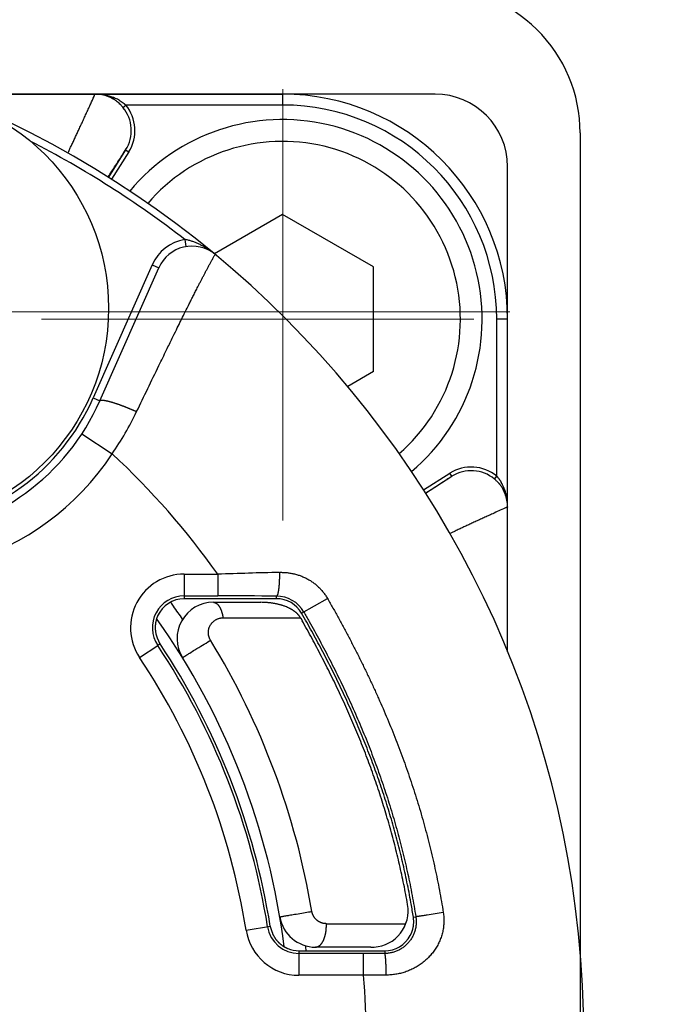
# Model space of a CAD drawing. Header units: millimetres. Extents: x 0 to 1071, y 0 to 742.
# Tile 29 of 130: x 461 to 470, y 299 to 313. Entities that reach past the tile are written whole.
import ezdxf

# ---------------------------------------------------------------- set-up
doc = ezdxf.new("R2010")
doc.units = ezdxf.units.MM
doc.header["$LTSCALE"] = 0.454724
doc.linetypes.add('CENTER', pattern=[50.8, 31.75, -6.35, 6.35, -6.35])
doc.layers.add('NoLayerName_001', color=7, linetype='Continuous')

# ---------------------------------------------------------------- blocks, each defined once
blk = doc.blocks.new('DIM_0005')
at = {"color": 3, "linetype": 'Continuous', "lineweight": 13}
blk.add_arc((54.498, 47.197), 54.498, 300, 210, dxfattribs=at)

msp = doc.modelspace()

# ---------------------------------------------------------------- linework, layer by layer
at = {"layer": 'NoLayerName_001', "color": 60, "linetype": 'Continuous', "lineweight": 25}
for p, q in [((460.195128, 311.562609), (464.860629, 311.562609)), ((466.961134, 311.562609), (460.207286, 311.562609)), ((464.860629, 311.562609), (464.860629, 311.412609)), ((462.659785, 311.380745), (462.698283, 311.412609)), ((464.860629, 311.412609), (462.698283, 311.412609)), ((462.696928, 310.794268), (462.458278, 310.416935)), ((462.739185, 310.767542), (462.500531, 310.390202)), ((462.696928, 310.794268), (462.739185, 310.767542)), ((467.961134, 303.882148), (467.961134, 310.562609)), ((463.511128, 309.560795), (463.52774, 309.462184)), ((463.062177, 309.212055), (462.249973, 307.37775)), ((462.34141, 307.337263), (463.153615, 309.171568)), ((463.062177, 309.212055), (463.153615, 309.171568)), ((467.961134, 308.462104), (467.811134, 308.462104)), ((467.811134, 306.299758), (467.811134, 308.462104)), ((462.249973, 307.37775), (462.34141, 307.337263)), ((462.093935, 306.883199), (462.51184, 306.608689)), ((466.802147, 306.110494), (467.166069, 306.340662)), ((466.828932, 306.068275), (467.192795, 306.298405)), ((467.192795, 306.298405), (467.166069, 306.340662)), ((467.779275, 306.261266), (467.811134, 306.299758)), ((463.50373, 304.951104), (463.503337, 304.612609)), ((463.50373, 304.951104), (463.966208, 304.950617)), ((463.966208, 304.950617), (463.965922, 304.650663)), ((463.503382, 304.65115), (463.965922, 304.650663)), ((464.775386, 304.612609), (464.775411, 304.649074)), ((463.905394, 304.612609), (463.503337, 304.612609)), ((463.945367, 304.612609), (463.905394, 304.612609)), ((463.905407, 304.562607), (464.559024, 304.562607)), ((464.559031, 304.612609), (463.945367, 304.612609)), ((464.57453, 304.612609), (464.559031, 304.612609)), ((464.775386, 304.612609), (464.57453, 304.612609)), ((465.122265, 304.411796), (465.478195, 304.616314)), ((464.038343, 304.349409), (465.106756, 304.349409)), ((465.106756, 304.349409), (465.112277, 304.339702)), ((465.112277, 304.339702), (465.123827, 304.319349)), ((465.123827, 304.319349), (465.129852, 304.308702)), ((462.888601, 303.803197), (463.138163, 303.969604)), ((463.173107, 303.992901), (463.138163, 303.969604)), ((466.6318, 300.407513), (466.628145, 300.428058)), ((466.6624, 300.225568), (466.69627, 300.230968)), ((464.356513, 300.046946), (464.693203, 300.100403)), ((465.462777, 300.136206), (466.558717, 300.136206)), ((465.084863, 299.762609), (465.084961, 299.425216)), ((465.084863, 299.762609), (465.270868, 299.762609)), ((465.270868, 299.762609), (465.461346, 299.762609)), ((466.076843, 299.812602), (465.314275, 299.812602)), ((465.461346, 299.762609), (466.059261, 299.762609)), ((466.059261, 299.762609), (466.076881, 299.762609)), ((466.076881, 299.762609), (466.267385, 299.762609)), ((466.267385, 299.762609), (466.267396, 299.725693)), ((465.97715, 299.725433), (465.084874, 299.72517)), ((466.267396, 299.725693), (465.97715, 299.725433)), ((465.977239, 299.425478), (465.97715, 299.725433)), ((465.977239, 299.425478), (465.084961, 299.425216)), ((466.288162, 299.427324), (465.977239, 299.425478))]:
    msp.add_line(p, q, dxfattribs=at)
at = {"layer": 'NoLayerName_001', "color": 4, "linetype": 'CENTER', "lineweight": 13}
for p, q in [((464.861134, 305.687462), (464.861134, 311.632281)), ((485.315556, 308.562609), (392.461134, 308.562609)), ((461.534723, 308.462609), (467.495912, 308.462609))]:
    msp.add_line(p, q, dxfattribs=at)
at = {"layer": 'NoLayerName_001', "color": 7, "linetype": 'Continuous', "lineweight": 25}
msp.add_line((468.961134, 311.027829), (468.961134, 286.097389), dxfattribs=at)
at = {"layer": 'NoLayerName_001', "color": 4, "linetype": 'Continuous', "lineweight": 25}
for p, q in [((464.860629, 309.90548), (463.919883, 309.36234)), ((466.110629, 309.183792), (464.860629, 309.90548)), ((466.110629, 307.740416), (466.110629, 309.183792)), ((466.110629, 307.740416), (465.757005, 307.536251))]:
    msp.add_line(p, q, dxfattribs=at)
at = {"layer": 'NoLayerName_001', "color": 2, "linetype": 'CENTER', "lineweight": 13}
msp.add_line((429.947237, 308.562609), (472.613284, 308.562609), dxfattribs=at)
at = {"layer": 'NoLayerName_001', "color": 60, "linetype": 'Continuous', "lineweight": 25}
msp.add_circle((459.461134, 308.612609), 3, dxfattribs=at)
at = {"layer": 'NoLayerName_001', "color": 7, "linetype": 'Continuous', "lineweight": 25}
msp.add_arc((466.961134, 311.027829), 2, 360, 90.9877604, dxfattribs=at)
at = {"layer": 'NoLayerName_001', "color": 60, "linetype": 'Continuous', "lineweight": 25}
for centre, radius, start, end in [((455.011134, 298.562609), 14, 270, 90), ((462.275377, 311.062953), 0.499656, 68.2282014, 90.0049072), ((462.277062, 310.848238), 0.714371, 77.9839811, 90.0640304), ((462.276245, 311.066319), 0.49629, 68.5612944, 89.997857), ((464.860629, 308.462104), 3.100505, 0, 90), ((466.961134, 310.562609), 1, 0, 90), ((462.275663, 311.064664), 0.498043, 60.9026689, 68.5686006), ((462.275174, 311.062127), 0.500498, 60.9950093, 68.2417173), ((462.28726, 311.085696), 0.474017, 55.496817, 60.8914351), ((462.299884, 310.930249), 0.629086, 67.3537277, 69.0399153), ((462.320283, 310.979136), 0.576114, 65.8541682, 67.3539617), ((462.276148, 311.06956), 0.493609, 48.1593841, 55.4948266), ((462.325623, 310.990201), 0.563832, 59.5259865, 65.8894137), ((462.261559, 311.052691), 0.515909, 44.6576572, 48.2019571), ((462.252326, 311.043623), 0.52885, 39.603578, 44.6534226), ((462.274194, 311.061906), 0.550327, 327.6640847, 39.5892319), ((464.860629, 308.462104), 2.950505, 0, 90), ((462.274275, 311.061944), 0.500266, 327.652935, 39.5893848), ((455.011134, 298.562609), 13.9, 52.301205, 62.7196377), ((459.461134, 308.612609), 3.15, 156.1169047, 336.1169047), ((459.461134, 308.612609), 3.049999, 156.1169047, 336.1169047), ((459.461134, 308.612609), 3.649994, 165.5335513, 326.7002572), ((463.610801, 308.969132), 0.599998, 99.5624207, 156.1169047), ((463.610801, 308.969132), 0.5, 50.4305974, 156.1169047), ((458.803986, 309.144045), 4.491793, 325.6364637, 334.2050395), ((455.011134, 298.562609), 11, 35.5017648, 47.0090874), ((467.460431, 305.875678), 0.55032, 50.4102216, 122.3362509), ((467.460474, 305.875746), 0.500271, 50.4113492, 122.3470565), ((467.442152, 305.853809), 0.528842, 45.4034987, 50.3961797), ((467.451021, 305.86285), 0.516177, 41.8836167, 45.3999466), ((467.386792, 305.926018), 0.566046, 22.6038826, 30.5551592), ((467.489169, 305.891638), 0.468282, 29.0926885, 30.9073802), ((467.460652, 305.87665), 0.500498, 21.759527, 29.0049418), ((467.463117, 305.877106), 0.498122, 22.0563949, 29.0965281), ((467.315655, 305.896235), 0.643166, 16.8698854, 22.6175549), ((467.464591, 305.877672), 0.496543, 0.0076595, 22.0596706), ((467.461477, 305.876852), 0.499656, 359.995094, 21.7730296), ((467.280686, 305.88553), 0.679736, 11.7911734, 16.8780017), ((467.246222, 305.878489), 0.714912, 359.9398664, 11.7791251), ((463.502871, 304.212797), 0.738304, 89.933391, 213.6956882), ((471.249132, 71.452745), 233.611424, 91.57794473, 91.78650713), ((463.502868, 304.212797), 0.438347, 89.9328297, 213.6961355), ((463.598817, -88.453761), 393.104596, 89.82850878, 89.94649359), ((464.772989, 304.211512), 0.437569, 29.8322712, 89.6829348), ((463.503374, 304.212566), 0.400043, 90.0051932, 155.9920625), ((454.787374, 298.404275), 10.521582, 35.47548, 35.8419246), ((454.993257, 298.549623), 10.269564, 34.2471974, 35.4817239), ((463.905407, 304.062607), 0.5, 90, 211.5881247), ((464.559265, 303.463648), 1.098959, 86.0210318, 90.0125817), ((464.775312, 304.21248), 0.400129, 29.876284, 89.989368), ((464.668201, 303.904662), 0.642572, 63.7326281, 68.9913927), ((454.961134, 298.562609), 10, 7.2123135, 35.2031057), ((455.036744, 298.569804), 9.736056, 9.006684, 33.6844565), ((455.011134, 298.562609), 9.8, 9.0248484, 33.6364644), ((454.921529, 298.565221), 10.487495, 9.5512605, 31.4685072), ((455.036676, 298.569781), 9.436173, 9.0062856, 33.6840029), ((466.090866, 300.312602), 0.5, 273.6180716, 9.9916276), ((455.990953, 298.524364), 10.806197, 9.0576761, 10.0359266), ((465.314275, 300.312602), 0.5, 189.5940284, 270), ((466.26509, 300.162619), 0.402266, 354.4478045, 9.00308), ((465.084741, 300.162566), 0.737351, 189.0215239, 270.0171355), ((465.084744, 300.16257), 0.4374, 189.0218678, 270.0170162), ((466.267449, 300.162534), 0.399925, 269.9908192, 331.587556), ((465.084627, 300.161351), 0.398742, 247.4449301, 270.0338052), ((454.977358, 298.56554), 10.278384, 6.8886072, 7.0759619), ((454.974253, 298.565165), 10.281511, 6.6892537, 6.8886068), ((466.076893, 300.852963), 1.040362, 269.997267, 272.5069348), ((455.011134, 298.562609), 11, 355.5009436, 4.4990564)]:
    msp.add_arc(centre, radius, start, end, dxfattribs=at)
at = {"layer": 'NoLayerName_001', "color": 4, "linetype": 'Continuous', "lineweight": 25}
for radius, start, end in [(2.75, 310.2341762, 140.0559433), (2.45, 310.9420523, 139.3480671)]:
    msp.add_arc((464.860629, 308.462104), radius, start, end, dxfattribs=at)
at = {"layer": 'NoLayerName_001', "color": 60, "linetype": 'Continuous', "lineweight": 25}
for points, knots in [([(461.900363, 310.751829), (461.907691, 310.767186), (461.922366, 310.797891), (461.945474, 310.846568), (461.969714, 310.897847), (461.995056, 310.951742), (462.020298, 311.005683), (462.046638, 311.062242), (462.074064, 311.121424), (462.10256, 311.183235), (462.130939, 311.2451), (462.159206, 311.307016), (462.18736, 311.368984), (462.221253, 311.443918), (462.246784, 311.500846), (462.26433, 311.539599), (462.267901, 311.547323), (462.271368, 311.555091), (462.274055, 311.560085), (462.27535, 311.562601)], [0, 0, 0, 0, 0.05104757, 0.1020951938, 0.1616507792, 0.2212063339, 0.2807618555, 0.3403173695, 0.4083808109, 0.4764442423, 0.5445076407, 0.6125710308, 0.6806344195, 0.7486977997, 0.8593004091, 0.8678096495, 0.8763149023, 0.8848306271, 0.8933190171, 0.8933190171, 0.8933190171, 0.8933190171]), ([(462.425783, 311.546957), (462.427468, 311.546591), (462.430838, 311.545868), (462.435882, 311.544728), (462.440918, 311.543555), (462.445946, 311.542343), (462.450965, 311.541093), (462.455974, 311.539804), (462.460975, 311.538478), (462.465966, 311.537112), (462.470946, 311.535709), (462.475916, 311.534267), (462.480875, 311.532786), (462.485822, 311.531267), (462.490757, 311.529709), (462.495679, 311.528112), (462.500588, 311.526476), (462.505484, 311.524802), (462.510366, 311.523089), (462.515232, 311.521335), (462.520086, 311.519548), (462.523307, 311.518318), (462.524919, 311.517708)], [0, 0, 0, 0, 0.0051707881, 0.0103415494, 0.0155125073, 0.0206838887, 0.0258559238, 0.0310287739, 0.0362023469, 0.0413764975, 0.0465510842, 0.05172597, 0.0569010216, 0.0620761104, 0.067251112, 0.0724259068, 0.0776003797, 0.0827744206, 0.0879479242, 0.0931207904, 0.0982929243, 0.1034642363, 0.1034642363, 0.1034642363, 0.1034642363]), ([(462.517854, 311.499845), (462.518189, 311.499695), (462.518846, 311.499356), (462.519923, 311.499077), (462.52103, 311.498921), (462.522167, 311.4989), (462.523318, 311.498992), (462.524476, 311.499184), (462.525626, 311.499464), (462.52676, 311.499818), (462.527864, 311.500232), (462.528932, 311.500694), (462.529959, 311.501197), (462.530947, 311.501737), (462.531901, 311.502309), (462.532828, 311.502912), (462.533732, 311.503541), (462.534619, 311.504195), (462.535494, 311.504868), (462.53636, 311.505559), (462.537216, 311.506268), (462.538061, 311.506993), (462.538896, 311.507733), (462.539719, 311.508488), (462.540529, 311.509257), (462.541327, 311.510036), (462.541847, 311.510568), (462.542108, 311.510832)], [0, 0, 0, 0, 0.00110380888, 0.00220539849, 0.00331912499, 0.004452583, 0.00560761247, 0.00678147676, 0.0079679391, 0.00915813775, 0.01034125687, 0.01150536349, 0.01264656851, 0.01377022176, 0.01488158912, 0.01598535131, 0.01708562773, 0.01818602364, 0.01928963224, 0.0203975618, 0.02150905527, 0.02262324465, 0.0237392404, 0.02485613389, 0.02597299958, 0.02708889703, 0.02820287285, 0.02820287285, 0.02820287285, 0.02820287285]), ([(462.611569, 311.476145), (462.61311, 311.475228), (462.616198, 311.473404), (462.620792, 311.470603), (462.625361, 311.467762), (462.629902, 311.464874), (462.634415, 311.461941), (462.6389, 311.458963), (462.643356, 311.45594), (462.647782, 311.452871), (462.652178, 311.449758), (462.656543, 311.4466), (462.660876, 311.443398), (462.665175, 311.440151), (462.669441, 311.436861), (462.673673, 311.433526), (462.677869, 311.430149), (462.682028, 311.426728), (462.686151, 311.423264), (462.690235, 311.419756), (462.694286, 311.416211), (462.696948, 311.413806), (462.698283, 311.412609)], [0, 0, 0, 0, 0.0053799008, 0.0107597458, 0.0161399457, 0.0215209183, 0.0269030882, 0.0322867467, 0.0376717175, 0.0430577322, 0.0484445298, 0.053831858, 0.0592194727, 0.0646071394, 0.0699946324, 0.0753817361, 0.080768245, 0.0861539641, 0.0915387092, 0.0969223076, 0.1023045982, 0.1076854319, 0.1076854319, 0.1076854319, 0.1076854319]), ([(462.455022, 310.420536), (462.489071, 310.473626), (462.537076, 310.548618), (462.595297, 310.639095), (462.627532, 310.68894), (462.64771, 310.720073), (462.659852, 310.738731), (462.665935, 310.748052), (462.676175, 310.763519), (462.686134, 310.779179), (462.694787, 310.791239), (462.696928, 310.794268)], [0, 0, 0, 0, 0.1892110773, 0.2671217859, 0.3227708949, 0.3672926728, 0.3784234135, 0.3895532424, 0.4006815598, 0.4340751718, 0.4452036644, 0.4452036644, 0.4452036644, 0.4452036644]), ([(463.929308, 309.354558), (463.923218, 309.359487), (463.911112, 309.369436), (463.89251, 309.38381), (463.873644, 309.397843), (463.854469, 309.411466), (463.835002, 309.424685), (463.815242, 309.437483), (463.795192, 309.449853), (463.774855, 309.461783), (463.754235, 309.473262), (463.733335, 309.48428), (463.712166, 309.49482), (463.690732, 309.504841), (463.669044, 309.514299), (463.647115, 309.523148), (463.624957, 309.531344), (463.602582, 309.53884), (463.580003, 309.5456), (463.557225, 309.551542), (463.534287, 309.556764), (463.518833, 309.55938), (463.511128, 309.560795)], [0, 0, 0, 0, 0.023501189, 0.047006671, 0.0705177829, 0.0940362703, 0.117564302, 0.1411044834, 0.1646598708, 0.1882339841, 0.2118308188, 0.2354548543, 0.2591058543, 0.2827693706, 0.3064305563, 0.3300773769, 0.3537008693, 0.3772954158, 0.4008590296, 0.4243936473, 0.4479054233, 0.4714050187, 0.4714050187, 0.4714050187, 0.4714050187]), ([(462.848204, 307.189433), (462.950413, 307.400697), (463.087425, 307.684743), (463.250979, 308.021125), (463.331452, 308.185873), (463.39284, 308.310968), (463.444718, 308.416223), (463.490286, 308.508234), (463.532771, 308.593587), (463.568865, 308.665737), (463.601815, 308.731259), (463.631587, 308.79017), (463.66149, 308.849014), (463.688197, 308.901256), (463.711667, 308.946915), (463.731862, 308.986012), (463.752142, 309.025064), (463.772515, 309.064068), (463.792988, 309.10302), (463.813566, 309.141916), (463.83081, 309.174279), (463.844672, 309.200134), (463.855104, 309.219506), (463.865575, 309.238856), (463.876086, 309.258185), (463.886633, 309.277494), (463.897227, 309.296778), (463.911403, 309.322462), (463.922126, 309.341675), (463.929254, 309.354494)], [0, 0, 0, 0, 0.704067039, 0.94609024, 1.122107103, 1.254119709, 1.364130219, 1.474140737, 1.562149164, 1.650157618, 1.716163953, 1.782170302, 1.848176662, 1.91418304, 1.958187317, 2.002191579, 2.046195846, 2.09020015, 2.134204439, 2.178208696, 2.222212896, 2.244214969, 2.266217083, 2.288219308, 2.310221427, 2.332223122, 2.354225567, 2.376228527, 2.420231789, 2.420231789, 2.420231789, 2.420231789]), ([(462.34141, 307.337263), (462.344515, 307.339673), (462.350232, 307.346033), (462.362881, 307.34695), (462.374783, 307.347268), (462.386706, 307.346483), (462.398585, 307.345205), (462.410408, 307.343445), (462.422137, 307.341316), (462.4338, 307.338894), (462.445421, 307.336274), (462.457011, 307.333501), (462.468571, 307.330582), (462.480101, 307.327532), (462.491601, 307.324363), (462.503072, 307.321089), (462.514516, 307.317723), (462.525932, 307.31427), (462.537321, 307.310732), (462.548683, 307.307114), (462.560021, 307.303419), (462.571334, 307.29965), (462.582624, 307.295812), (462.593892, 307.291907), (462.605138, 307.287939), (462.616363, 307.283913), (462.627569, 307.27983), (462.638755, 307.275696), (462.649924, 307.271513), (462.661076, 307.267285), (462.672212, 307.263016), (462.683332, 307.258707), (462.694436, 307.254358), (462.705524, 307.24997), (462.716597, 307.245543), (462.727653, 307.241077), (462.738693, 307.236571), (462.749718, 307.232028), (462.760726, 307.227445), (462.771719, 307.222829), (462.779033, 307.219714), (462.782691, 307.218162)], [0, 0, 0, 0, 0.0117924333, 0.0243034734, 0.036037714, 0.0479913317, 0.0599771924, 0.0719153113, 0.0838299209, 0.0957377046, 0.1076486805, 0.1195658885, 0.1314886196, 0.1434155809, 0.1553450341, 0.1672748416, 0.1792030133, 0.1911295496, 0.2030549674, 0.2149797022, 0.2269041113, 0.2388284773, 0.2507530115, 0.2626778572, 0.274603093, 0.2865287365, 0.2984547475, 0.3103810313, 0.3223074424, 0.3342337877, 0.3461598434, 0.3580855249, 0.3700108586, 0.3819358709, 0.3938605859, 0.4057850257, 0.4177092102, 0.4296331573, 0.4415568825, 0.4534803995, 0.4654037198, 0.4654037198, 0.4654037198, 0.4654037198]), ([(462.782691, 307.218162), (462.786345, 307.216596), (462.793655, 307.213475), (462.804597, 307.208739), (462.815524, 307.20397), (462.826435, 307.199162), (462.837331, 307.194322), (462.844578, 307.19106), (462.848204, 307.189433)], [0, 0, 0, 0, 0.01192313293, 0.02384608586, 0.03576886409, 0.04769147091, 0.05961390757, 0.07153617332, 0.07153617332, 0.07153617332, 0.07153617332]), ([(467.192795, 306.298405), (467.189873, 306.296337), (467.178242, 306.287984), (467.163137, 306.278369), (467.148217, 306.268486), (467.133232, 306.2587), (467.10621, 306.241161), (467.064158, 306.213906), (466.988947, 306.165422), (466.91063, 306.115147), (466.850347, 306.076537), (466.832264, 306.064951)], [0, 0, 0, 0, 0.0107366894, 0.0429544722, 0.0536910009, 0.0644289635, 0.0966455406, 0.1503356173, 0.2147643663, 0.3650993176, 0.4295281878, 0.4295281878, 0.4295281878, 0.4295281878]), ([(467.811134, 306.299758), (467.812321, 306.298433), (467.814707, 306.295793), (467.818223, 306.291777), (467.821703, 306.287728), (467.825138, 306.283641), (467.828531, 306.279518), (467.831882, 306.275359), (467.835191, 306.271165), (467.838457, 306.266937), (467.841679, 306.262675), (467.844859, 306.258379), (467.847996, 306.254052), (467.851089, 306.249694), (467.854139, 306.245304), (467.857144, 306.240885), (467.860106, 306.236437), (467.863023, 306.23196), (467.865895, 306.227455), (467.868722, 306.222923), (467.871509, 306.218368), (467.873324, 306.215305), (467.874237, 306.213778)], [0, 0, 0, 0, 0.0053377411, 0.0106755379, 0.0160136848, 0.0213524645, 0.0266921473, 0.032032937, 0.0373747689, 0.0427174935, 0.0480609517, 0.0534049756, 0.0587493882, 0.0640940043, 0.0694386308, 0.0747830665, 0.0801271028, 0.0854705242, 0.0908131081, 0.0961546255, 0.101494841, 0.1068335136, 0.1068335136, 0.1068335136, 0.1068335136]), ([(467.835316, 306.207459), (467.836353, 306.206292), (467.838435, 306.203964), (467.84151, 306.20043), (467.844557, 306.196871), (467.84757, 306.193283), (467.85055, 306.189666), (467.853497, 306.18602), (467.856409, 306.182346), (467.859287, 306.178644), (467.86213, 306.174915), (467.864938, 306.171158), (467.86771, 306.167374), (467.870446, 306.163564), (467.873144, 306.159728), (467.875805, 306.155866), (467.878429, 306.151979), (467.881014, 306.148066), (467.88356, 306.14413), (467.886066, 306.140168), (467.888537, 306.136186), (467.890145, 306.133508), (467.890954, 306.132172)], [0, 0, 0, 0, 0.0046846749, 0.00936932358, 0.0140542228, 0.01873965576, 0.02342591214, 0.02811323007, 0.03280152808, 0.03749061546, 0.0421803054, 0.04687041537, 0.05156076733, 0.05625118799, 0.06094150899, 0.06563156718, 0.07032120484, 0.0750102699, 0.07969861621, 0.08438610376, 0.08907259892, 0.09375797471, 0.09375797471, 0.09375797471, 0.09375797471]), ([(467.898378, 306.119333), (467.898228, 306.119669), (467.897889, 306.120325), (467.89761, 306.121402), (467.897454, 306.122508), (467.897433, 306.123645), (467.897524, 306.124796), (467.897717, 306.125953), (467.897996, 306.127104), (467.898349, 306.128237), (467.898763, 306.129341), (467.899225, 306.130409), (467.899728, 306.131435), (467.900267, 306.132423), (467.900839, 306.133378), (467.901441, 306.134304), (467.90207, 306.135208), (467.902723, 306.136095), (467.903396, 306.13697), (467.904087, 306.137835), (467.904795, 306.138691), (467.90552, 306.139537), (467.906261, 306.140371), (467.907015, 306.141194), (467.907784, 306.142003), (467.908563, 306.142802), (467.909094, 306.143321), (467.909358, 306.143582)], [0, 0, 0, 0, 0.00110351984, 0.00220482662, 0.00331826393, 0.00445141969, 0.00560613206, 0.00677966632, 0.00796579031, 0.00915564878, 0.01033843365, 0.01150221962, 0.01264311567, 0.01376646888, 0.01487754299, 0.01598101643, 0.01708100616, 0.01818111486, 0.01928443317, 0.02039206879, 0.0215032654, 0.02261715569, 0.02373285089, 0.02484944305, 0.02596600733, 0.027081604, 0.02819528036, 0.02819528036, 0.02819528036, 0.02819528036]), ([(467.961126, 305.876828), (467.958657, 305.875555), (467.953756, 305.872914), (467.946131, 305.869508), (467.93602, 305.864837), (467.872576, 305.836205), (467.791315, 305.799686), (467.695014, 305.755876), (467.634236, 305.728111), (467.57351, 305.700233), (467.512836, 305.672242), (467.454742, 305.645306), (467.399221, 305.619439), (467.346268, 305.594652), (467.293361, 305.569768), (467.24302, 305.545969), (467.200265, 305.525668), (467.175139, 305.513675), (467.165086, 305.508882)], [0, 0, 0, 0, 0.0083330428, 0.0166929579, 0.0250428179, 0.0417484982, 0.2255014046, 0.2923206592, 0.3591399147, 0.4259591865, 0.4927784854, 0.55959779, 0.6180646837, 0.6765315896, 0.734998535, 0.7934654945, 0.8435799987, 0.8769896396, 0.8769896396, 0.8769896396, 0.8769896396]), ([(464.81621, 304.975581), (464.81623, 304.972802), (464.816277, 304.967245), (464.816303, 304.958908), (464.816302, 304.950572), (464.816268, 304.942236), (464.816203, 304.933901), (464.816106, 304.925565), (464.815976, 304.91723), (464.815814, 304.908895), (464.815619, 304.90056), (464.815391, 304.892224), (464.81513, 304.883889), (464.814835, 304.875554), (464.814507, 304.867219), (464.814144, 304.858883), (464.813747, 304.850548), (464.813315, 304.842213), (464.812844, 304.83388), (464.812334, 304.825548), (464.811782, 304.81722), (464.811184, 304.808897), (464.81054, 304.800578), (464.809847, 304.792266), (464.809102, 304.783962), (464.808304, 304.775665), (464.807449, 304.767378), (464.806536, 304.759101), (464.805562, 304.750836), (464.804526, 304.742581), (464.803414, 304.734334), (464.802207, 304.726093), (464.800887, 304.717853), (464.799434, 304.709611), (464.797835, 304.701377), (464.796071, 304.693183), (464.794142, 304.685075), (464.791986, 304.677117), (464.78973, 304.669188), (464.787493, 304.664175), (464.786459, 304.661612)], [0, 0, 0, 0, 0.0083366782, 0.0166729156, 0.0250088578, 0.0333446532, 0.0416804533, 0.0500164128, 0.058352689, 0.0666894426, 0.0750268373, 0.0833650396, 0.0917042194, 0.1000445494, 0.1083862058, 0.1167293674, 0.1250742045, 0.1334204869, 0.1417675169, 0.1501145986, 0.1584610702, 0.1668063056, 0.1751497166, 0.1834907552, 0.1918289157, 0.2001637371, 0.2084948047, 0.2168217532, 0.2251442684, 0.23346251, 0.2417810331, 0.2501073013, 0.2584494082, 0.2668161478, 0.2752134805, 0.2836114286, 0.2919598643, 0.300210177, 0.3083546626, 0.3166462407, 0.3166462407, 0.3166462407, 0.3166462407]), ([(464.81621, 304.975581), (464.824978, 304.97568), (464.842523, 304.976092), (464.868854, 304.975428), (464.89517, 304.973997), (464.921438, 304.971655), (464.947623, 304.968438), (464.973688, 304.964332), (464.999598, 304.959337), (465.025318, 304.953449), (465.050814, 304.946669), (465.076053, 304.939006), (465.101005, 304.930464), (465.125637, 304.921052), (465.149918, 304.910774), (465.173816, 304.899639), (465.197299, 304.887652), (465.220334, 304.87482), (465.242891, 304.861159), (465.264937, 304.846683), (465.286441, 304.831409), (465.307371, 304.81535), (465.327696, 304.798523), (465.347384, 304.780942), (465.3664, 304.762623), (465.384715, 304.743593), (465.402303, 304.723886), (465.419133, 304.703536), (465.435186, 304.682582), (465.450398, 304.661039), (465.464877, 304.639021), (465.473688, 304.623837), (465.478195, 304.616314)], [0, 0, 0, 0, 0.0263059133, 0.0526390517, 0.0789930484, 0.1053619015, 0.1317401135, 0.1581228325, 0.1845059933, 0.2108865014, 0.2372629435, 0.263634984, 0.2900025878, 0.3163661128, 0.3427264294, 0.3690850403, 0.3954441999, 0.4218062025, 0.4481711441, 0.4745388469, 0.5009095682, 0.5272841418, 0.553664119, 0.580051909, 0.6064506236, 0.632858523, 0.6592685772, 0.6856732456, 0.7120648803, 0.7384359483, 0.7647792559, 0.7910881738, 0.7910881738, 0.7910881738, 0.7910881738]), ([(464.786459, 304.661612), (464.784992, 304.659051), (464.783078, 304.653289), (464.777627, 304.650692), (464.775411, 304.649074)], [0, 0, 0, 0, 0.00885353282, 0.01708599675, 0.01708599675, 0.01708599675, 0.01708599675]), ([(463.905407, 304.562607), (463.908375, 304.562381), (463.914371, 304.562239), (463.923178, 304.560141), (463.931748, 304.557127), (463.939975, 304.553142), (463.94777, 304.548399), (463.95507, 304.543007), (463.961855, 304.537068), (463.968156, 304.53066), (463.974014, 304.523851), (463.979472, 304.51671), (463.98457, 304.509305), (463.989355, 304.5017), (463.993864, 304.493944), (463.998103, 304.486052), (464.002085, 304.478037), (464.005822, 304.469908), (464.009328, 304.461678), (464.012615, 304.453357), (464.015695, 304.444958), (464.018583, 304.43649), (464.02129, 304.427963), (464.023824, 304.419385), (464.026188, 304.410759), (464.028386, 304.40209), (464.030424, 304.393382), (464.032305, 304.38464), (464.034036, 304.375868), (464.035616, 304.367069), (464.037071, 304.358252), (464.037908, 304.352355), (464.038343, 304.349409)], [0, 0, 0, 0, 0.0089309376, 0.0179276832, 0.0270116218, 0.0361548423, 0.0452928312, 0.0543514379, 0.0633457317, 0.0723170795, 0.081290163, 0.0902746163, 0.0992670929, 0.1082534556, 0.1172215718, 0.1261764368, 0.1351238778, 0.1440681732, 0.1530121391, 0.1619572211, 0.17090359, 0.1798502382, 0.188795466, 0.197739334, 0.2066825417, 0.215625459, 0.2245681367, 0.2335103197, 0.2424514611, 0.251390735, 0.2603270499, 0.2692590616, 0.2692590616, 0.2692590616, 0.2692590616]), ([(464.898568, 304.50452), (464.892966, 304.506601), (464.881793, 304.510863), (464.86481, 304.516664), (464.8477, 304.522127), (464.830452, 304.527193), (464.813085, 304.531889), (464.795609, 304.536217), (464.778038, 304.540187), (464.760384, 304.543806), (464.74266, 304.547083), (464.724877, 304.550026), (464.70705, 304.552642), (464.68919, 304.554942), (464.671309, 304.556922), (464.653423, 304.558636), (464.641484, 304.559494), (464.635522, 304.559958)], [0, 0, 0, 0, 0.0179283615, 0.0358719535, 0.0538314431, 0.0718066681, 0.089796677, 0.107799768, 0.1258135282, 0.1438348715, 0.1618600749, 0.1798848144, 0.1979041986, 0.2159128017, 0.2339046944, 0.2518734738, 0.2698122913, 0.2698122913, 0.2698122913, 0.2698122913]), ([(465.478195, 304.616314), (465.503625, 304.571516), (465.554779, 304.482081), (465.629771, 304.346941), (465.703668, 304.21119), (465.776238, 304.074717), (465.847481, 303.937543), (465.917335, 303.799654), (465.985755, 303.661044), (466.05269, 303.521707), (466.118095, 303.381643), (466.181933, 303.240857), (466.244163, 303.099354), (466.304746, 302.957141), (466.363643, 302.814223), (466.420812, 302.670606), (466.476216, 302.526296), (466.529812, 302.381302), (466.581572, 302.235639), (466.631466, 302.089323), (466.679463, 301.942372), (466.725533, 301.794801), (466.769646, 301.64663), (466.811772, 301.497874), (466.851879, 301.348552), (466.889944, 301.19869), (466.925959, 301.048319), (466.959902, 300.897471), (466.991785, 300.746184), (467.021504, 300.594476), (467.049381, 300.442435), (467.065897, 300.340726), (467.074412, 300.289921)], [0, 0, 0, 0, 0.154537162, 0.309088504, 0.463649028, 0.618215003, 0.77278401, 0.927354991, 1.081928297, 1.236505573, 1.391086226, 1.545667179, 1.700246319, 1.854822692, 2.009396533, 2.163969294, 2.318543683, 2.473122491, 2.627704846, 2.782289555, 2.936876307, 3.091465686, 3.246059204, 3.400659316, 3.555269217, 3.709887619, 3.864508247, 4.019124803, 4.173731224, 4.328321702, 4.482890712, 4.637433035, 4.637433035, 4.637433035, 4.637433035]), ([(463.137938, 304.375328), (463.13662, 304.372259), (463.133923, 304.366141), (463.130222, 304.356814), (463.126727, 304.3474), (463.12348, 304.33789), (463.120472, 304.328296), (463.117711, 304.318624), (463.115198, 304.308883), (463.112937, 304.299079), (463.110931, 304.28922), (463.109183, 304.279315), (463.107697, 304.269369), (463.106475, 304.259391), (463.105514, 304.249387), (463.104811, 304.239363), (463.104363, 304.229326), (463.104167, 304.219282), (463.104221, 304.209238), (463.10452, 304.199198), (463.105062, 304.189171), (463.105844, 304.179161), (463.106863, 304.169175), (463.108115, 304.159219), (463.10961, 304.149302), (463.111365, 304.139431), (463.113393, 304.129616), (463.115708, 304.119866), (463.118327, 304.110191), (463.121228, 304.100595), (463.124387, 304.091079), (463.127778, 304.081644), (463.131379, 304.072292), (463.135167, 304.063021), (463.139108, 304.053817), (463.143168, 304.044661), (463.147312, 304.035534), (463.151512, 304.02642), (463.155703, 304.017295), (463.158728, 304.011322), (463.160211, 304.008323)], [0, 0, 0, 0, 0.010022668, 0.0200556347, 0.0300972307, 0.0401457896, 0.0501996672, 0.0602572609, 0.0703170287, 0.0803775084, 0.0904373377, 0.1004952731, 0.1105502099, 0.1206016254, 0.1306503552, 0.1406972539, 0.1507429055, 0.1607876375, 0.1708315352, 0.1808744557, 0.1909160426, 0.2009557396, 0.210992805, 0.2210262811, 0.2310550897, 0.2410790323, 0.2510991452, 0.261117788, 0.2711383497, 0.2811623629, 0.291188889, 0.3012151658, 0.3112367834, 0.321249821, 0.3312594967, 0.3412728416, 0.3512954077, 0.3613316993, 0.371378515, 0.3814161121, 0.3814161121, 0.3814161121, 0.3814161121]), ([(463.866599, 304.040006), (463.864277, 304.04413), (463.859402, 304.05228), (463.853396, 304.065241), (463.848173, 304.078586), (463.843899, 304.092316), (463.840561, 304.106329), (463.838192, 304.12055), (463.836816, 304.134898), (463.836456, 304.149292), (463.837141, 304.163656), (463.838853, 304.177914), (463.841567, 304.192003), (463.845258, 304.205856), (463.849904, 304.21941), (463.85548, 304.2326), (463.861964, 304.245362), (463.869333, 304.25763), (463.877556, 304.269341), (463.886584, 304.280446), (463.89637, 304.290893), (463.906867, 304.300631), (463.91803, 304.309609), (463.929811, 304.317774), (463.942163, 304.325074), (463.955027, 304.331459), (463.968321, 304.336916), (463.981961, 304.341422), (463.995864, 304.34497), (464.009948, 304.347495), (464.024124, 304.349144), (464.033615, 304.349238), (464.038343, 304.349409)], [0, 0, 0, 0, 0.0141964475, 0.0284651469, 0.04279354, 0.0571661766, 0.0715662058, 0.0859768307, 0.100382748, 0.1147716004, 0.1291370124, 0.1434840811, 0.157818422, 0.172143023, 0.1864592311, 0.2007677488, 0.2150696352, 0.2293673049, 0.243664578, 0.2579639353, 0.2722664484, 0.2865728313, 0.3008844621, 0.3152044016, 0.3295383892, 0.3438905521, 0.3582528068, 0.3726119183, 0.386952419, 0.401258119, 0.4155136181, 0.4297058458, 0.4297058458, 0.4297058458, 0.4297058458]), ([(465.079376, 304.38772), (465.077622, 304.389684), (465.074153, 304.393648), (465.068711, 304.399379), (465.063139, 304.404986), (465.057421, 304.410448), (465.051574, 304.415776), (465.045606, 304.42097), (465.039523, 304.426033), (465.033332, 304.430967), (465.027038, 304.435774), (465.020646, 304.440456), (465.014162, 304.445016), (465.007591, 304.449455), (465.00094, 304.453777), (464.994213, 304.457982), (464.987417, 304.462073), (464.980557, 304.466052), (464.973639, 304.469922), (464.966667, 304.473682), (464.959653, 304.477349), (464.954931, 304.479696), (464.952578, 304.480881)], [0, 0, 0, 0, 0.0078992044, 0.0158004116, 0.0237044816, 0.0316115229, 0.0395209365, 0.0474319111, 0.0553450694, 0.063261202, 0.0711807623, 0.0791038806, 0.0870303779, 0.0949597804, 0.1028913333, 0.1108240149, 0.1187565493, 0.1266874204, 0.1346148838, 0.1425369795, 0.1504515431, 0.1583562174, 0.1583562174, 0.1583562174, 0.1583562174]), ([(465.106756, 304.349409), (465.106232, 304.350315), (465.105192, 304.352133), (465.103574, 304.354825), (465.101921, 304.357498), (465.100229, 304.360148), (465.098499, 304.362775), (465.096733, 304.365378), (465.094932, 304.367958), (465.093096, 304.370515), (465.091228, 304.373047), (465.089327, 304.375555), (465.087396, 304.378039), (465.085435, 304.380498), (465.083443, 304.382931), (465.081428, 304.385342), (465.080057, 304.386926), (465.079376, 304.38772)], [0, 0, 0, 0, 0.00314000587, 0.00628143, 0.00942418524, 0.01256814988, 0.01571316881, 0.01885905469, 0.02200558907, 0.02515252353, 0.02829958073, 0.03144645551, 0.03459281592, 0.0377383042, 0.04088253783, 0.04402511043, 0.04716559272, 0.04716559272, 0.04716559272, 0.04716559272]), ([(466.628145, 300.428058), (466.619463, 300.474809), (466.602547, 300.568405), (466.574478, 300.708296), (466.544805, 300.847869), (466.513247, 300.987042), (466.479891, 301.125802), (466.444725, 301.264115), (466.407764, 301.401956), (466.369013, 301.539297), (466.328495, 301.676119), (466.286241, 301.812409), (466.24228, 301.948155), (466.19664, 302.083343), (466.14935, 302.217962), (466.100439, 302.351998), (466.049935, 302.48544), (465.997867, 302.618279), (465.944267, 302.750508), (465.889163, 302.88212), (465.832585, 303.013109), (465.774564, 303.143467), (465.715129, 303.273188), (465.654309, 303.402265), (465.592135, 303.530695), (465.528651, 303.658482), (465.463895, 303.785628), (465.397905, 303.912137), (465.330734, 304.038018), (465.262375, 304.163251), (465.193037, 304.287933), (465.145768, 304.37046), (465.122265, 304.411796)], [0, 0, 0, 0, 0.142651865, 0.28532597, 0.428017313, 0.570720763, 0.713431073, 0.856142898, 0.998850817, 1.141549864, 1.284240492, 1.426925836, 1.569608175, 1.712288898, 1.854968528, 1.99764674, 2.14032268, 2.282997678, 2.42567395, 2.568352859, 2.711034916, 2.853719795, 2.996406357, 3.139092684, 3.281777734, 3.424462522, 3.567147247, 3.709830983, 3.852511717, 3.995186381, 4.137850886, 4.280500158, 4.280500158, 4.280500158, 4.280500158]), ([(465.152574, 304.429186), (465.177248, 304.385735), (465.226887, 304.298992), (465.299618, 304.167897), (465.371266, 304.036199), (465.441603, 303.903786), (465.510631, 303.770684), (465.578293, 303.636878), (465.644546, 303.502367), (465.709344, 303.367145), (465.772645, 303.231214), (465.834414, 303.094579), (465.894613, 302.957246), (465.953205, 302.819223), (466.010153, 302.680515), (466.06542, 302.54113), (466.118968, 302.401074), (466.170759, 302.260355), (466.220766, 302.118988), (466.26896, 301.976991), (466.315313, 301.83438), (466.359796, 301.691171), (466.40238, 301.547381), (466.443038, 301.403028), (466.481738, 301.25813), (466.51846, 301.112711), (466.553195, 300.966803), (466.585925, 300.820436), (466.61666, 300.673646), (466.645302, 300.526451), (466.672163, 300.378936), (466.68807, 300.28026), (466.696273, 300.230968)], [0, 0, 0, 0, 0.149903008, 0.299820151, 0.449746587, 0.599678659, 0.749613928, 0.899551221, 1.049490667, 1.199433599, 1.349379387, 1.499325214, 1.649269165, 1.799210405, 1.949149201, 2.099086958, 2.249026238, 2.398969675, 2.548916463, 2.698865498, 2.848816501, 2.998770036, 3.148727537, 3.298691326, 3.448664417, 3.59864558, 3.74862885, 3.898608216, 4.048577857, 4.198532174, 4.348465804, 4.498373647, 4.498373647, 4.498373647, 4.498373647]), ([(466.583174, 300.40207), (466.574773, 300.447837), (466.558403, 300.539459), (466.531242, 300.676412), (466.502536, 300.813062), (466.472019, 300.949334), (466.43978, 301.085216), (466.405813, 301.220681), (466.370138, 301.355704), (466.332767, 301.490263), (466.293718, 301.624337), (466.253013, 301.757912), (466.210676, 301.890974), (466.166726, 302.02351), (466.121187, 302.155505), (466.074081, 302.286947), (466.025428, 302.417822), (465.97525, 302.548118), (465.923578, 302.677827), (465.870442, 302.806945), (465.815872, 302.935464), (465.759897, 303.063381), (465.702549, 303.190688), (465.643857, 303.317382), (465.58385, 303.443457), (465.522561, 303.568911), (465.46003, 303.693748), (465.39629, 303.817969), (465.331391, 303.941586), (465.265326, 304.064576), (465.198296, 304.187036), (465.15258, 304.2681), (465.129852, 304.308702)], [0, 0, 0, 0, 0.139594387, 0.279209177, 0.4188407, 0.558484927, 0.698137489, 0.837793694, 0.977448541, 1.117096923, 1.256737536, 1.396372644, 1.536004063, 1.675632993, 1.81526003, 1.954885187, 2.0945079, 2.234127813, 2.373746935, 2.513367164, 2.652989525, 2.792614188, 2.932240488, 3.071866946, 3.211491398, 3.351113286, 3.490733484, 3.63035193, 3.769967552, 3.909578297, 4.049181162, 4.188772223, 4.188772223, 4.188772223, 4.188772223]), ([(463.160211, 304.008323), (463.161811, 304.005391), (463.164839, 303.999433), (463.168543, 303.993869), (463.170309, 303.991039)], [0, 0, 0, 0, 0.01001736, 0.02002552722, 0.02002552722, 0.02002552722, 0.02002552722]), ([(463.47949, 303.800703), (463.480957, 303.801704), (463.485349, 303.804767), (463.492961, 303.809428), (463.502004, 303.815176), (463.517142, 303.824631), (463.542888, 303.840686), (463.589912, 303.86984), (463.662791, 303.914871), (463.753987, 303.971001), (463.825489, 304.014865), (463.862032, 304.037212), (463.866599, 304.040006)], [0, 0, 0, 0, 0.0053278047, 0.0160602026, 0.0267662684, 0.0374764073, 0.06960325, 0.1177922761, 0.2034608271, 0.3266093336, 0.4390492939, 0.4551121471, 0.4551121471, 0.4551121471, 0.4551121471]), ([(464.821268, 300.229269), (464.822976, 300.22966), (464.826393, 300.230505), (464.831595, 300.231418), (464.838519, 300.232729), (464.847181, 300.2343), (464.861042, 300.23679), (464.880111, 300.240165), (464.911322, 300.245636), (464.959888, 300.254052), (465.03276, 300.266553), (465.121272, 300.281577), (465.201127, 300.295013), (465.248014, 300.302807), (465.263642, 300.305411)], [0, 0, 0, 0, 0.0052561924, 0.0105552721, 0.0158398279, 0.0263990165, 0.0369630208, 0.0580893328, 0.0844942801, 0.1320243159, 0.205959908, 0.3063009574, 0.4013609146, 0.4488908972, 0.4488908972, 0.4488908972, 0.4488908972]), ([(465.462777, 300.136206), (465.459634, 300.13628), (465.45334, 300.136321), (465.443915, 300.137037), (465.434518, 300.13814), (465.425174, 300.139696), (465.415906, 300.141685), (465.406741, 300.144108), (465.3977, 300.146959), (465.388808, 300.150238), (465.380085, 300.153931), (465.371547, 300.15803), (465.363211, 300.162523), (465.355097, 300.1674), (465.347219, 300.172651), (465.339597, 300.178264), (465.332247, 300.184229), (465.325185, 300.190534), (465.318424, 300.197162), (465.311977, 300.2041), (465.305858, 300.211333), (465.30008, 300.218845), (465.294658, 300.226622), (465.289604, 300.234649), (465.284933, 300.242911), (465.280652, 300.251384), (465.276768, 300.260047), (465.27329, 300.268876), (465.27022, 300.277847), (465.267584, 300.286941), (465.265322, 300.296121), (465.264236, 300.302324), (465.263642, 300.305411)], [0, 0, 0, 0, 0.0094295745, 0.0188765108, 0.0283371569, 0.0378076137, 0.0472839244, 0.0567622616, 0.0662391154, 0.0757120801, 0.0851817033, 0.0946489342, 0.1041143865, 0.1135784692, 0.1230415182, 0.1325039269, 0.141966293, 0.151429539, 0.160894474, 0.1703616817, 0.1798316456, 0.1893048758, 0.1987820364, 0.2082640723, 0.2177517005, 0.2272428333, 0.2367340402, 0.2462214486, 0.2557009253, 0.2651682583, 0.2746193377, 0.2840503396, 0.2840503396, 0.2840503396, 0.2840503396]), ([(467.074412, 300.289921), (467.075894, 300.279027), (467.07924, 300.257273), (467.081969, 300.224345), (467.083333, 300.191319), (467.083084, 300.158248), (467.081288, 300.125227), (467.077927, 300.092337), (467.073024, 300.059653), (467.066601, 300.027239), (467.05868, 299.995163), (467.04928, 299.963488), (467.038425, 299.932282), (467.026152, 299.901604), (467.012503, 299.871513), (466.997518, 299.842068), (466.981238, 299.813327), (466.963699, 299.785344), (466.944946, 299.758164), (466.925019, 299.731824), (466.90396, 299.706364), (466.88181, 299.681819), (466.85861, 299.658228), (466.83441, 299.635622), (466.809263, 299.61403), (466.78322, 299.593482), (466.756333, 299.574007), (466.728654, 299.555636), (466.700234, 299.538399), (466.671124, 299.522325), (466.641376, 299.507445), (466.611042, 299.493788), (466.580174, 299.481385), (466.548831, 299.470242), (466.517075, 299.460364), (466.484963, 299.451759), (466.452558, 299.444419), (466.419913, 299.438403), (466.387108, 299.433514), (466.365104, 299.431515), (466.354128, 299.430359)], [0, 0, 0, 0, 0.032982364, 0.066005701, 0.099056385, 0.132119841, 0.165181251, 0.198229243, 0.231266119, 0.264296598, 0.29732408, 0.330351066, 0.363379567, 0.396410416, 0.429442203, 0.462471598, 0.495493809, 0.528505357, 0.561513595, 0.594528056, 0.627556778, 0.660606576, 0.693683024, 0.726788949, 0.759924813, 0.793089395, 0.82628012, 0.859493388, 0.892724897, 0.925969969, 0.959223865, 0.992482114, 1.025741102, 1.058998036, 1.092248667, 1.125487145, 1.158706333, 1.191898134, 1.225053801, 1.258164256, 1.258164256, 1.258164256, 1.258164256]), ([(467.074412, 300.289921), (467.037765, 300.284066), (466.964477, 300.272313), (466.872833, 300.257832), (466.801787, 300.246748), (466.762821, 300.240703), (466.739891, 300.237206), (466.728423, 300.235484), (466.719238, 300.234164), (466.710076, 300.232709), (466.703172, 300.231839), (466.698571, 300.231258), (466.696268, 300.230968)], [0, 0, 0, 0, 0.1113367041, 0.2226735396, 0.2783408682, 0.3270535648, 0.3409706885, 0.3479276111, 0.3618428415, 0.3688082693, 0.3757544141, 0.3827186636, 0.3827186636, 0.3827186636, 0.3827186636]), ([(466.696268, 300.230968), (466.697336, 300.222724), (466.699824, 300.206249), (466.701458, 300.181268), (466.701849, 300.15619), (466.700771, 300.131082), (466.698286, 300.106049), (466.69438, 300.081188), (466.689059, 300.056595), (466.682318, 300.032367), (466.674173, 300.008594), (466.664673, 299.985345), (466.653858, 299.962691), (466.64177, 299.940699), (466.628451, 299.919438), (466.613942, 299.898976), (466.598285, 299.879382), (466.581521, 299.860726), (466.563712, 299.843063), (466.544919, 299.826444), (466.525201, 299.810924), (466.50462, 299.796555), (466.483236, 299.78339), (466.461111, 299.771482), (466.438307, 299.76089), (466.414907, 299.751649), (466.391008, 299.74377), (466.366706, 299.737275), (466.3421, 299.732166), (466.317286, 299.728523), (466.292365, 299.72613), (466.275705, 299.725957), (466.267396, 299.725693)], [0, 0, 0, 0, 0.0249389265, 0.0499551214, 0.0750328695, 0.1001548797, 0.1253034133, 0.1504613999, 0.1756135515, 0.2007476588, 0.2258614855, 0.2509608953, 0.2760499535, 0.3011310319, 0.3262055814, 0.3512749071, 0.376340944, 0.4014068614, 0.4264756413, 0.4515489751, 0.4766280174, 0.5017141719, 0.5268098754, 0.5519193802, 0.5770490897, 0.6021980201, 0.6273539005, 0.6525011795, 0.6776225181, 0.7026999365, 0.7277159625, 0.752654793, 0.752654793, 0.752654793, 0.752654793]), ([(464.689814, 300.099864), (464.690445, 300.096541), (464.691552, 300.089858), (464.694153, 300.080024), (464.697063, 300.070275), (464.700207, 300.06059), (464.703355, 300.050913), (464.706542, 300.041261), (464.70981, 300.031646), (464.713203, 300.022077), (464.716763, 300.012565), (464.720527, 300.003126), (464.724511, 299.993772), (464.728732, 299.984521), (464.733206, 299.975393), (464.737951, 299.966405), (464.742977, 299.957573), (464.748263, 299.948892), (464.753792, 299.94036), (464.759547, 299.931974), (464.76551, 299.923728), (464.771668, 299.915623), (464.778021, 299.907666), (464.784566, 299.899863), (464.791302, 299.892223), (464.798226, 299.884752), (464.805337, 299.877456), (464.812632, 299.870343), (464.820109, 299.863419), (464.827766, 299.856692), (464.835602, 299.850169), (464.843613, 299.843856), (464.851792, 299.837758), (464.86013, 299.831876), (464.868621, 299.826215), (464.877257, 299.820779), (464.886027, 299.815569), (464.894931, 299.810598), (464.903941, 299.805833), (464.910061, 299.802887), (464.913106, 299.801386)], [0, 0, 0, 0, 0.010147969, 0.0203060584, 0.0304858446, 0.0406746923, 0.0508516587, 0.0610143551, 0.07116758, 0.081317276, 0.0914710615, 0.1016338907, 0.1118013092, 0.1219688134, 0.1321336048, 0.1422947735, 0.1524541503, 0.1626153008, 0.1727805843, 0.1829509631, 0.1931261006, 0.2033048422, 0.2134862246, 0.2236694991, 0.2338541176, 0.2440397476, 0.2542262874, 0.2644138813, 0.2746029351, 0.2847941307, 0.2949884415, 0.305186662, 0.3153880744, 0.3255914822, 0.3357955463, 0.3459988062, 0.3561997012, 0.3663965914, 0.3765877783, 0.3867715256, 0.3867715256, 0.3867715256, 0.3867715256]), ([(465.314275, 299.812602), (465.317483, 299.812821), (465.323949, 299.812955), (465.333463, 299.814994), (465.342705, 299.817971), (465.351542, 299.821993), (465.359909, 299.826872), (465.367796, 299.832483), (465.375209, 299.838694), (465.382162, 299.845404), (465.388672, 299.852537), (465.394765, 299.860029), (465.400472, 299.867817), (465.405827, 299.875845), (465.410846, 299.884081), (465.41555, 299.8925), (465.419958, 299.901077), (465.424092, 299.909788), (465.427974, 299.918613), (465.431609, 299.927543), (465.435005, 299.936569), (465.43817, 299.945682), (465.441112, 299.954876), (465.443839, 299.964143), (465.446358, 299.973473), (465.448678, 299.982861), (465.450806, 299.992297), (465.45275, 300.001774), (465.454518, 300.011285), (465.456119, 300.020821), (465.457555, 300.030379), (465.458828, 300.039956), (465.459938, 300.049549), (465.460887, 300.059156), (465.461675, 300.068774), (465.462304, 300.0784), (465.462776, 300.088033), (465.463087, 300.09767), (465.46326, 300.107308), (465.463226, 300.113734), (465.463227, 300.116946)], [0, 0, 0, 0, 0.0096473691, 0.019343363, 0.02905734, 0.0387406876, 0.0484057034, 0.0580746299, 0.0677412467, 0.0773927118, 0.0870418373, 0.0966955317, 0.1063499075, 0.1159959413, 0.1256369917, 0.1352779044, 0.1449201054, 0.1545619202, 0.1642010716, 0.1738400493, 0.1834816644, 0.1931279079, 0.2027799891, 0.2124383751, 0.222102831, 0.2317724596, 0.2414457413, 0.2511205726, 0.2607943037, 0.2704639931, 0.2801287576, 0.2897891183, 0.2994455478, 0.3090984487, 0.3187481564, 0.3283949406, 0.3380390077, 0.3476805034, 0.3573195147, 0.3669560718, 0.3669560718, 0.3669560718, 0.3669560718]), ([(465.463227, 300.116946), (465.463177, 300.120157), (465.463129, 300.126579), (465.462877, 300.132997), (465.462777, 300.136206)], [0, 0, 0, 0, 0.00963407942, 0.01926560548, 0.01926560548, 0.01926560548, 0.01926560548]), ([(466.619202, 299.972244), (466.620837, 299.975364), (466.624175, 299.98158), (466.62881, 299.991108), (466.633226, 300.000759), (466.637381, 300.010545), (466.641283, 300.020449), (466.644924, 300.030461), (466.648303, 300.040572), (466.651416, 300.050769), (466.654261, 300.061042), (466.656834, 300.071382), (466.659132, 300.081776), (466.661155, 300.092214), (466.662886, 300.102686), (466.66437, 300.113177), (466.66508, 300.120197), (466.665469, 300.123699)], [0, 0, 0, 0, 0.0105701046, 0.0211638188, 0.0317779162, 0.0424089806, 0.0530534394, 0.0637075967, 0.0743676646, 0.0850297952, 0.0956901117, 0.1063447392, 0.1169898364, 0.1276216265, 0.138236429, 0.1488306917, 0.1594010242, 0.1594010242, 0.1594010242, 0.1594010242]), ([(464.913106, 299.801386), (464.916185, 299.799965), (464.922306, 299.797045), (464.928569, 299.794447), (464.931681, 299.793108)], [0, 0, 0, 0, 0.0101745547, 0.02033816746, 0.02033816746, 0.02033816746, 0.02033816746]), ([(466.272501, 299.715137), (466.271928, 299.717023), (466.271326, 299.721073), (466.268524, 299.724061), (466.267396, 299.725693)], [0, 0, 0, 0, 0.0059148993, 0.0118679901, 0.0118679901, 0.0118679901, 0.0118679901]), ([(466.288162, 299.427324), (466.288149, 299.431331), (466.288131, 299.439345), (466.288057, 299.451365), (466.287954, 299.463386), (466.287816, 299.475406), (466.287642, 299.487425), (466.287432, 299.499444), (466.287184, 299.511463), (466.286899, 299.523481), (466.286574, 299.535498), (466.286269, 299.545511), (466.286005, 299.553521), (466.285795, 299.559528), (466.285574, 299.565535), (466.285341, 299.571541), (466.285095, 299.577546), (466.284837, 299.58355), (466.284566, 299.589554), (466.28428, 299.595556), (466.28398, 299.601557), (466.283665, 299.607558), (466.283333, 299.613558), (466.282983, 299.619558), (466.282614, 299.625558), (466.282226, 299.631558), (466.281816, 299.637558), (466.281384, 299.643558), (466.280927, 299.649556), (466.280441, 299.65555), (466.279924, 299.661538), (466.279372, 299.667518), (466.278782, 299.673489), (466.278151, 299.679452), (466.277465, 299.68541), (466.27671, 299.69137), (466.275873, 299.69734), (466.274935, 299.703314), (466.273913, 299.709274), (466.272946, 299.713183), (466.272501, 299.715137)], [0, 0, 0, 0, 0.0120205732, 0.0240412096, 0.0360619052, 0.0480826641, 0.060103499, 0.0721244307, 0.0841454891, 0.0961667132, 0.108188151, 0.1202098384, 0.1262207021, 0.1322314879, 0.1382421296, 0.1442525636, 0.1502627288, 0.1562725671, 0.1622820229, 0.1682910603, 0.1742998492, 0.180308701, 0.1863179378, 0.1923278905, 0.1983388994, 0.2043513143, 0.2103654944, 0.2163812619, 0.2223971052, 0.2284113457, 0.2344223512, 0.2404285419, 0.2464283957, 0.2524220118, 0.2584164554, 0.2644209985, 0.270445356, 0.2764993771, 0.2825638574, 0.2885755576, 0.2885755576, 0.2885755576, 0.2885755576]), ([(466.354128, 299.430359), (466.343133, 299.429636), (466.321184, 299.427757), (466.299155, 299.427613), (466.288162, 299.427324)], [0, 0, 0, 0, 0.03305615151, 0.06604921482, 0.06604921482, 0.06604921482, 0.06604921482])]:
    msp.add_open_spline(points, degree=3, knots=knots, dxfattribs=at)

# ---------------------------------------------------------------- block references
at = {"layer": 'NoLayerName_001', "color": 3, "linetype": 'Continuous', "lineweight": 13}
msp.add_blockref('DIM_0005', (400.46286, 251.365738), dxfattribs=at)

doc.saveas('drawing.dxf')
